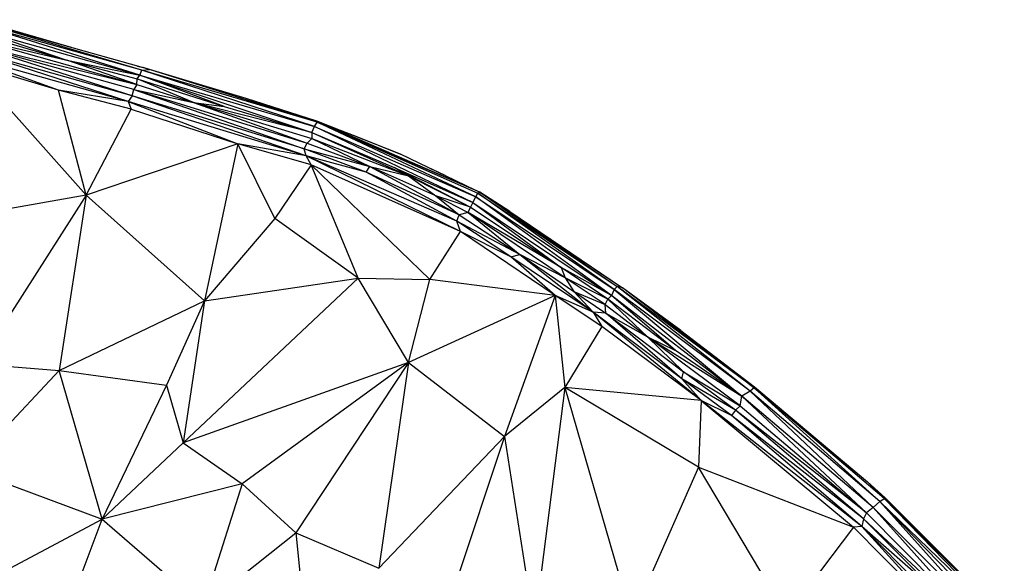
# Paper-space layout '_Inferior' of a CAD drawing. Header units: millimetres. Extents: x 71 to 679, y 71 to 677.
# Tile 21 of 21: x 468 to 595, y 594 to 664. Entities that reach past the tile are written whole.
import ezdxf

# ---------------------------------------------------------------- set-up
doc = ezdxf.new("R2010")
doc.units = ezdxf.units.MM

psp = doc.layouts.new('_Inferior')

# ---------------------------------------------------------------- linework, layer by layer
at = {"color": 7, "linetype": 'Continuous', "lineweight": 25}
for p, q in [((484, 657.47), (462.01, 663.99)), ((485.01, 657.59), (462.01, 663.99)), ((483.76, 656.86), (461.94, 663.65)), ((484, 657.47), (461.94, 663.65)), ((462.07, 662.92), (474.35, 658.78)), ((462.07, 662.92), (483.76, 656.86)), ((474.93, 660.39), (467.1, 662.7)), ((461.4, 661.81), (483.36, 655.66)), ((461.4, 661.81), (474.35, 658.78)), ((461.63, 662.47), (474.35, 658.78)), ((482.23, 653.47), (460.93, 660.32)), ((482.76, 654.19), (460.93, 660.32)), ((482.76, 654.19), (461.05, 661.1)), ((482.97, 654.99), (461.05, 661.1)), ((461.05, 661.1), (483.36, 655.66)), ((475.05, 660.36), (473.87, 660.71)), ((473.29, 654.91), (460.37, 659.56)), ((482.23, 653.47), (460.37, 659.56)), ((476.84, 641.4), (461.65, 658.41)), ((473.29, 654.91), (461.65, 658.41)), ((483.36, 655.66), (474.35, 658.78)), ((474.35, 658.78), (483.43, 656.36)), ((474.35, 658.78), (483.76, 656.86)), ((483.45, 658.02), (484.2, 657.82)), ((485.01, 657.59), (484.2, 657.82)), ((483.36, 655.66), (483.43, 656.36)), ((483.43, 656.36), (483.76, 656.86)), ((490.66, 653.32), (483.43, 656.36)), ((483.43, 656.36), (494.63, 652.8)), ((483.76, 656.86), (484, 657.47)), ((494.63, 652.8), (483.76, 656.86)), ((483.76, 656.86), (505.93, 649.45)), ((483.76, 656.86), (506.27, 650.21)), ((484, 657.47), (485.01, 657.59)), ((506.27, 650.21), (484, 657.47)), ((506.61, 650.77), (484, 657.47)), ((506.61, 650.77), (485.01, 657.59)), ((497.48, 653.84), (485.01, 657.59)), ((483.36, 655.66), (482.97, 654.99)), ((483.36, 655.66), (490.66, 653.32)), ((476.84, 641.4), (473.29, 654.91)), ((482.23, 653.47), (473.29, 654.91)), ((482.65, 652.46), (473.29, 654.91)), ((482.76, 654.19), (482.23, 653.47)), ((482.76, 654.19), (482.97, 654.99)), ((505.22, 646.44), (482.76, 654.19)), ((504.95, 647.37), (482.76, 654.19)), ((482.97, 654.99), (504.95, 647.37)), ((482.97, 654.99), (505.31, 648.1)), ((482.97, 654.99), (490.66, 653.32)), ((506.61, 650.77), (497.48, 653.84)), ((506.59, 650.92), (497.48, 653.84)), ((482.23, 653.47), (482.65, 652.46)), ((482.23, 653.47), (496.38, 647.98)), ((505.22, 646.44), (482.23, 653.47)), ((490.66, 653.32), (505.31, 648.1)), ((490.66, 653.32), (505.95, 648.69)), ((505.93, 649.45), (490.66, 653.32)), ((490.66, 653.32), (494.63, 652.8)), ((494.63, 652.8), (505.93, 649.45)), ((476.84, 641.4), (482.65, 652.46)), ((482.65, 652.46), (496.38, 647.98)), ((505.93, 649.45), (506.27, 650.21)), ((506.27, 650.21), (506.61, 650.77)), ((526.68, 640.45), (506.27, 650.21)), ((506.27, 650.21), (527.08, 641.18)), ((527.61, 641.76), (506.59, 650.92)), ((506.61, 650.77), (506.59, 650.92)), ((517.38, 646.65), (506.59, 650.92)), ((527.08, 641.18), (506.61, 650.77)), ((506.61, 650.77), (527.34, 641.63)), ((527.61, 641.76), (506.61, 650.77)), ((508.21, 650.27), (511.59, 648.98)), ((505.93, 649.45), (505.95, 648.69)), ((505.93, 649.45), (518.41, 643.89)), ((505.93, 649.45), (516.53, 644.94)), ((511.59, 648.98), (517.38, 646.65)), ((496.38, 647.98), (476.84, 641.4)), ((496.38, 647.98), (492.11, 627.75)), ((505.22, 646.44), (496.38, 647.98)), ((501.15, 638.39), (496.38, 647.98)), ((505.86, 645.3), (496.38, 647.98)), ((504.95, 647.37), (505.31, 648.1)), ((505.31, 648.1), (505.95, 648.69)), ((505.31, 648.1), (513.42, 645.06)), ((505.95, 648.69), (513.42, 645.06)), ((505.95, 648.69), (518.41, 643.89)), ((505.22, 646.44), (504.95, 647.37)), ((512.95, 644.36), (504.95, 647.37)), ((504.95, 647.37), (513.42, 645.06)), ((505.86, 645.3), (505.22, 646.44)), ((525.1, 636.69), (505.22, 646.44)), ((524.61, 638.02), (505.22, 646.44)), ((512.95, 644.36), (505.22, 646.44)), ((526.97, 642.04), (517.38, 646.65)), ((505.86, 645.3), (501.15, 638.39)), ((511.89, 630.71), (505.86, 645.3)), ((521.14, 630.5), (505.86, 645.3)), ((525.1, 636.69), (505.86, 645.3)), ((512.95, 644.36), (513.42, 645.06)), ((513.42, 645.06), (524.94, 638.84)), ((521.93, 641.28), (513.42, 645.06)), ((513.42, 645.06), (518.41, 643.89)), ((516.53, 644.94), (526.39, 639.83)), ((518.41, 643.89), (516.53, 644.94)), ((516.53, 644.94), (526.68, 640.45)), ((523.14, 643.93), (520.86, 644.98)), ((524.61, 638.02), (512.95, 644.36)), ((524.94, 638.84), (512.95, 644.36)), ((518.41, 643.89), (521.93, 641.28)), ((518.41, 643.89), (526.39, 639.83)), ((523.14, 643.93), (527.11, 641.98)), ((476.84, 641.4), (456.83, 637.86)), ((476.84, 641.4), (462.92, 619.64)), ((476.84, 641.4), (473.37, 618.8)), ((476.84, 641.4), (492.11, 627.75)), ((521.93, 641.28), (524.94, 638.84)), ((521.93, 641.28), (526.08, 639.16)), ((526.39, 639.83), (521.93, 641.28)), ((526.68, 640.45), (527.08, 641.18)), ((527.08, 641.18), (527.34, 641.63)), ((544.56, 628.47), (527.08, 641.18)), ((527.08, 641.18), (544.92, 629.23)), ((527.61, 641.76), (527.34, 641.63)), ((544.92, 629.23), (527.34, 641.63)), ((527.34, 641.63), (545.3, 629.6)), ((527.61, 641.76), (545.3, 629.6)), ((527.61, 641.76), (545.99, 629.43)), ((531.44, 639.27), (527.61, 641.76)), ((526.08, 639.16), (526.39, 639.83)), ((526.68, 640.45), (526.39, 639.83)), ((526.39, 639.83), (538.07, 632.06)), ((526.68, 640.45), (538.07, 632.06)), ((526.68, 640.45), (544.56, 628.47)), ((524.61, 638.02), (524.94, 638.84)), ((526.08, 639.16), (524.94, 638.84)), ((524.94, 638.84), (532.76, 633.75)), ((526.08, 639.16), (532.76, 633.75)), ((538.59, 630.75), (526.08, 639.16)), ((538.07, 632.06), (526.08, 639.16)), ((531.44, 639.27), (545.99, 629.43)), ((501.15, 638.39), (492.11, 627.75)), ((511.89, 630.71), (501.15, 638.39)), ((525.1, 636.69), (524.61, 638.02)), ((531.6, 633.45), (524.61, 638.02)), ((532.76, 633.75), (524.61, 638.02)), ((521.14, 630.5), (525.1, 636.69)), ((537.32, 628.45), (525.1, 636.69)), ((531.6, 633.45), (525.1, 636.69)), ((531.6, 633.45), (532.76, 633.75)), ((532.76, 633.75), (542.22, 626.29)), ((532.76, 633.75), (539.71, 628.99)), ((538.59, 630.75), (532.76, 633.75)), ((537.32, 628.45), (531.6, 633.45)), ((542.22, 626.29), (531.6, 633.45)), ((538.07, 632.06), (538.59, 630.75)), ((544.08, 627.97), (538.07, 632.06)), ((544.56, 628.47), (538.07, 632.06)), ((489.34, 609.49), (511.89, 630.71)), ((492.11, 627.75), (511.89, 630.71)), ((518.38, 619.83), (511.89, 630.71)), ((511.89, 630.71), (521.14, 630.5)), ((518.38, 619.83), (521.14, 630.5)), ((537.32, 628.45), (521.14, 630.5)), ((538.59, 630.75), (539.71, 628.99)), ((543.77, 627.28), (538.59, 630.75)), ((544.08, 627.97), (538.59, 630.75)), ((537.32, 628.45), (518.38, 619.83)), ((537.32, 628.45), (530.79, 610.3)), ((537.32, 628.45), (538.54, 616.6)), ((543.34, 624.46), (537.32, 628.45)), ((542.22, 626.29), (537.32, 628.45)), ((539.71, 628.99), (542.22, 626.29)), ((539.71, 628.99), (543.83, 626.18)), ((539.71, 628.99), (543.77, 627.28)), ((544.08, 627.97), (544.56, 628.47)), ((544.92, 629.23), (544.56, 628.47)), ((561.37, 615.47), (544.56, 628.47)), ((552.8, 621.37), (544.56, 628.47)), ((545.3, 629.6), (544.92, 629.23)), ((544.92, 629.23), (561.37, 615.47)), ((562.44, 616.13), (544.92, 629.23)), ((562.44, 616.13), (545.3, 629.6)), ((562.95, 616.55), (545.3, 629.6)), ((545.99, 629.43), (545.3, 629.6)), ((562.95, 616.55), (545.99, 629.43)), ((553.52, 623.93), (545.99, 629.43)), ((473.37, 618.8), (492.11, 627.75)), ((492.11, 627.75), (487.18, 616.92)), ((492.11, 627.75), (489.34, 609.49)), ((543.77, 627.28), (544.08, 627.97)), ((543.83, 626.18), (543.77, 627.28)), ((543.77, 627.28), (549.19, 623.13)), ((549.19, 623.13), (544.08, 627.97)), ((552.8, 621.37), (544.08, 627.97)), ((556.12, 614.92), (542.22, 626.29)), ((553.63, 617.71), (542.22, 626.29)), ((542.22, 626.29), (543.34, 624.46)), ((543.83, 626.18), (542.22, 626.29)), ((553.63, 617.71), (543.83, 626.18)), ((543.83, 626.18), (553.86, 618.61)), ((543.83, 626.18), (549.19, 623.13)), ((543.34, 624.46), (538.54, 616.6)), ((556.12, 614.92), (543.34, 624.46)), ((553.52, 623.93), (562.95, 616.55)), ((553.52, 623.93), (563, 616.71)), ((561.17, 614.26), (549.19, 623.13)), ((553.86, 618.61), (549.19, 623.13)), ((549.19, 623.13), (561.37, 615.47)), ((549.19, 623.13), (552.8, 621.37)), ((561.37, 615.47), (552.8, 621.37)), ((462.92, 619.64), (473.37, 618.8)), ((518.38, 619.83), (489.34, 609.49)), ((518.38, 619.83), (496.94, 604.18)), ((518.38, 619.83), (503.86, 597.9)), ((518.38, 619.83), (514.57, 593.33)), ((518.38, 619.83), (530.79, 610.3)), ((473.37, 618.8), (461.47, 606.12)), ((478.88, 599.65), (473.37, 618.8)), ((473.37, 618.8), (487.18, 616.92)), ((553.63, 617.71), (553.86, 618.61)), ((560.56, 613.69), (553.86, 618.61)), ((553.86, 618.61), (561.17, 614.26)), ((560.04, 613), (553.63, 617.71)), ((560.56, 613.69), (553.63, 617.71)), ((556.12, 614.92), (553.63, 617.71)), ((487.18, 616.92), (478.88, 599.65)), ((487.18, 616.92), (489.34, 609.49)), ((538.54, 616.6), (530.79, 610.3)), ((538.54, 616.6), (534.61, 585.81)), ((538.54, 616.6), (547.17, 586.86)), ((555.78, 606.34), (538.54, 616.6)), ((556.12, 614.92), (538.54, 616.6)), ((562.44, 616.13), (561.37, 615.47)), ((562.95, 616.55), (562.44, 616.13)), ((578.32, 601.15), (562.44, 616.13)), ((579.16, 601.94), (562.44, 616.13)), ((562.95, 616.55), (563, 616.71)), ((579.16, 601.94), (562.95, 616.55)), ((579.74, 602.3), (562.95, 616.55)), ((562.95, 616.55), (577.57, 604.47)), ((563, 616.71), (577.57, 604.47)), ((556.12, 614.92), (555.78, 606.34)), ((556.12, 614.92), (575.75, 598.62)), ((576.83, 598.72), (556.12, 614.92)), ((560.04, 613), (556.12, 614.92)), ((561.17, 614.26), (561.37, 615.47)), ((561.37, 615.47), (577.44, 600.44)), ((578.32, 601.15), (561.37, 615.47)), ((560.56, 613.69), (560.04, 613)), ((561.17, 614.26), (560.56, 613.69)), ((577.05, 599.7), (560.56, 613.69)), ((577.44, 600.44), (560.56, 613.69)), ((561.17, 614.26), (577.44, 600.44)), ((576.83, 598.72), (560.04, 613)), ((577.05, 599.7), (560.04, 613)), ((489.34, 609.49), (478.88, 599.65)), ((489.34, 609.49), (496.94, 604.18)), ((530.79, 610.3), (514.57, 593.33)), ((530.79, 610.3), (524.02, 589.97)), ((530.79, 610.3), (534.61, 585.81)), ((461.47, 606.12), (478.88, 599.65)), ((555.78, 606.34), (547.17, 586.86)), ((567.19, 587.28), (555.78, 606.34)), ((555.78, 606.34), (575.75, 598.62)), ((579.74, 602.3), (577.57, 604.47)), ((577.57, 604.47), (579.86, 602.4)), ((496.94, 604.18), (478.88, 599.65)), ((496.94, 604.18), (491.91, 588.4)), ((496.94, 604.18), (503.86, 597.9)), ((579.16, 601.94), (578.32, 601.15)), ((579.16, 601.94), (579.74, 602.3)), ((593.84, 585.62), (579.16, 601.94)), ((594.5, 586.21), (579.16, 601.94)), ((594.97, 586.67), (579.16, 601.94)), ((579.86, 602.4), (579.74, 602.3)), ((594.97, 586.67), (579.74, 602.3)), ((595.21, 586.9), (579.74, 602.3)), ((595.21, 586.9), (579.86, 602.4)), ((595.11, 587.13), (579.86, 602.4)), ((587.43, 594.85), (579.86, 602.4)), ((578.32, 601.15), (577.44, 600.44)), ((578.32, 601.15), (592.46, 585.4)), ((593.84, 585.62), (578.32, 601.15)), ((467.03, 593.34), (478.88, 599.65)), ((475.35, 590.26), (478.88, 599.65)), ((478.88, 599.65), (491.91, 588.4)), ((577.05, 599.7), (576.83, 598.72)), ((577.44, 600.44), (577.05, 599.7)), ((586.44, 590.32), (577.05, 599.7)), ((592.46, 585.4), (577.05, 599.7)), ((577.44, 600.44), (592.46, 585.4)), ((575.75, 598.62), (567.19, 587.28)), ((576.83, 598.72), (575.75, 598.62)), ((575.75, 598.62), (590.19, 584.1)), ((576.83, 598.72), (590.19, 584.1)), ((592.23, 583.28), (576.83, 598.72)), ((586.44, 590.32), (576.83, 598.72)), ((491.91, 588.4), (503.86, 597.9)), ((503.86, 597.9), (505.1, 585.8)), ((503.86, 597.9), (514.57, 593.33)), ((587.43, 594.85), (595.11, 587.13))]:
    psp.add_line(p, q, dxfattribs=at)

doc.saveas('drawing.dxf')
